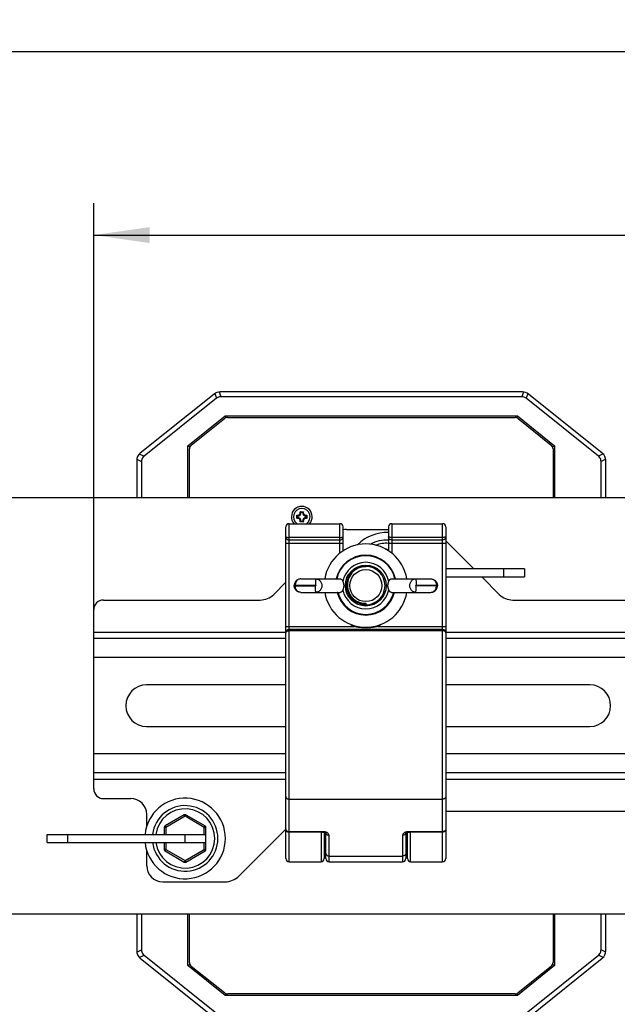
# Model space of a CAD drawing. Extents: x 0 to 420, y 0 to 297.
# Tile 18 of 77: x 152 to 190, y 32 to 93. Entities that reach past the tile are written whole.
import ezdxf

# ---------------------------------------------------------------- set-up
doc = ezdxf.new("R2010")
doc.units = 0
doc.header["$LTSCALE"] = 23.1
doc.layers.get('0').update_dxf_attribs({"linetype": 'CONTINUOUS'})
doc.layers.add('02___PRT_ALL_AXES', color=7, linetype='CONTINUOUS')
doc.layers.add('DIM_PILOTEES', color=7, linetype='CONTINUOUS')
doc.dimstyles.get("Standard").update_dxf_attribs({"dimtxt": 2.5, "dimasz": 2.5, "dimexe": 1.25, "dimexo": 0.625, "dimtad": 1, "dimcen": 2.5, "dimazin": 3, "dimtfac": 1, "dimtmove": 0, "dimatfit": 3})

# ---------------------------------------------------------------- blocks, each defined once
blk = doc.blocks.new('_FILLED')
at = {"color": 0, "linetype": 'BYBLOCK'}
blk.add_solid([(0, 0), (-1, 0.143), (-1, -0.143)], dxfattribs=at)
blk = doc.blocks.new('*D12')
at = {"layer": 'DIM_PILOTEES', "color": 2, "linetype": 'CONTINUOUS'}
for p, q in [((36.986, 54.8), (36.986, 93.411)), ((231.006, 53.56), (231.006, 93.411)), ((36.986, 91.411), (133.996, 91.411)), ((231.006, 91.411), (133.996, 91.411))]:
    blk.add_line(p, q, dxfattribs=at)
at = {"layer": 'DIM_PILOTEES', "color": 2, "linetype": 'CONTINUOUS', "xscale": 3.5, "yscale": 3.5, "zscale": 3.5, "rotation": 180}
blk.add_blockref('_FILLED', (36.986, 91.411), dxfattribs=at)
at = {"layer": 'DIM_PILOTEES', "color": 2, "linetype": 'CONTINUOUS', "xscale": 3.5, "yscale": 3.5, "zscale": 3.5}
blk.add_blockref('_FILLED', (231.006, 91.411), dxfattribs=at)
blk = doc.blocks.new('*D13')
at = {"layer": 'DIM_PILOTEES', "color": 2, "linetype": 'CONTINUOUS'}
for p, q in [((157.006, 53.56), (157.006, 81.955)), ((231.006, 53.56), (231.006, 81.955)), ((157.006, 79.955), (194.006, 79.955)), ((231.006, 79.955), (194.006, 79.955))]:
    blk.add_line(p, q, dxfattribs=at)
at = {"layer": 'DIM_PILOTEES', "color": 2, "linetype": 'CONTINUOUS', "xscale": 3.5, "yscale": 3.5, "zscale": 3.5, "rotation": 180}
blk.add_blockref('_FILLED', (157.006, 79.955), dxfattribs=at)
at = {"layer": 'DIM_PILOTEES', "color": 2, "linetype": 'CONTINUOUS', "xscale": 3.5, "yscale": 3.5, "zscale": 3.5}
blk.add_blockref('_FILLED', (231.006, 79.955), dxfattribs=at)

msp = doc.modelspace()

# ---------------------------------------------------------------- linework, layer by layer
at = {"color": 7, "linetype": 'CONTINUOUS'}
for p, q in [((164.836, 70.156), (164.941, 69.86)), ((183.796, 70.16), (164.897, 70.16)), ((183.857, 70.156), (183.752, 69.86)), ((164.522, 70.028), (159.912, 66.34)), ((164.676, 69.767), (160.146, 66.143)), ((164.571, 70.064), (164.676, 69.767)), ((183.752, 69.86), (164.941, 69.86)), ((184.122, 70.064), (184.017, 69.767)), ((188.547, 66.143), (184.017, 69.767)), ((188.781, 66.34), (184.171, 70.028)), ((162.886, 66.799), (165.213, 68.66)), ((163.099, 66.841), (165.166, 68.494)), ((165.213, 68.66), (183.48, 68.66)), ((165.254, 68.543), (165.213, 68.66)), ((165.353, 68.56), (183.34, 68.56)), ((183.439, 68.543), (183.48, 68.66)), ((183.48, 68.66), (185.806, 66.799)), ((183.527, 68.494), (185.594, 66.841)), ((162.886, 63.56), (162.886, 66.799)), ((162.886, 66.799), (163.016, 66.736)), ((162.986, 63.56), (162.986, 66.606)), ((185.677, 66.736), (185.806, 66.799)), ((185.706, 66.606), (185.706, 63.56)), ((185.806, 66.799), (185.806, 63.56)), ((159.686, 65.871), (159.686, 63.56)), ((159.692, 65.953), (159.986, 65.811)), ((159.851, 66.284), (160.146, 66.143)), ((159.986, 65.811), (159.986, 63.56)), ((188.842, 66.284), (188.547, 66.143)), ((189.001, 65.953), (188.706, 65.811)), ((188.706, 63.56), (188.706, 65.811)), ((189.006, 63.56), (189.006, 65.871)), ((34.606, 63.56), (233.406, 63.56)), ((169.693, 62.257), (169.693, 62.462)), ((169.7, 62.266), (169.693, 62.257)), ((169.706, 62.275), (169.7, 62.266)), ((169.735, 62.411), (169.735, 62.308)), ((169.904, 62.673), (170.109, 62.673)), ((170.058, 62.631), (169.955, 62.631)), ((170.278, 62.308), (170.278, 62.411)), ((170.32, 62.462), (170.32, 62.257)), ((169.006, 41.01), (169.006, 61.729)), ((169.206, 61.929), (172.386, 61.929)), ((169.206, 40.81), (169.206, 61.929)), ((169.913, 62.053), (169.904, 62.046)), ((170.109, 62.046), (169.904, 62.046)), ((169.922, 62.059), (169.913, 62.053)), ((169.955, 62.088), (170.058, 62.088)), ((172.386, 60.091), (172.386, 61.929)), ((172.586, 60.237), (172.586, 61.729)), ((172.796, 61.56), (175.426, 61.56)), ((175.426, 61.729), (175.426, 60.237)), ((175.626, 61.929), (178.806, 61.929)), ((175.626, 61.929), (175.626, 60.091)), ((178.806, 40.81), (178.806, 61.929)), ((179.006, 61.729), (179.006, 41.01)), ((172.386, 61.07), (169.206, 61.07)), ((172.386, 60.909), (169.206, 60.909)), ((178.806, 61.07), (175.626, 61.07)), ((178.806, 60.909), (175.626, 60.909)), ((169.006, 60.709), (172.586, 60.709)), ((175.331, 60.295), (175.349, 60.326)), ((175.426, 60.281), (175.349, 60.326)), ((175.426, 60.709), (179.006, 60.709)), ((179.006, 60.852), (180.755, 59.104)), ((173.89, 59.254), (174.006, 59.26)), ((183.919, 59.104), (179.006, 59.104)), ((182.619, 59.104), (182.619, 58.604)), ((183.919, 59.104), (183.919, 58.604)), ((169.936, 58.48), (172.412, 58.48)), ((175.601, 58.48), (178.077, 58.48)), ((179.006, 58.604), (183.919, 58.604)), ((181.255, 58.604), (182.348, 57.511)), ((168.25, 57.511), (169.006, 58.267)), ((169.536, 58.08), (170.857, 58.08)), ((169.536, 58.04), (169.536, 58.08)), ((169.536, 58.04), (170.857, 58.04)), ((169.597, 58.04), (169.597, 58.08)), ((172.588, 57.853), (172.573, 57.806)), ((175.44, 57.806), (175.425, 57.852)), ((177.156, 58.08), (178.477, 58.08)), ((178.477, 58.04), (177.156, 58.04)), ((178.416, 58.08), (178.416, 58.04)), ((178.477, 58.08), (178.477, 58.04)), ((169.936, 57.64), (172.412, 57.64)), ((172.187, 57.64), (172.186, 57.638)), ((172.186, 57.638), (172.188, 57.638)), ((172.188, 57.638), (172.189, 57.637)), ((172.189, 57.637), (172.191, 57.637)), ((172.191, 57.637), (172.193, 57.637)), ((172.2, 57.635), (172.202, 57.635)), ((172.202, 57.635), (172.204, 57.635)), ((172.204, 57.635), (172.205, 57.634)), ((172.205, 57.634), (172.206, 57.634)), ((172.205, 57.634), (172.205, 57.634)), ((172.206, 57.634), (172.207, 57.634)), ((172.207, 57.634), (172.208, 57.634)), ((172.208, 57.634), (172.209, 57.634)), ((172.209, 57.634), (172.21, 57.634)), ((172.21, 57.634), (172.21, 57.633)), ((172.21, 57.633), (172.211, 57.633)), ((172.211, 57.633), (172.212, 57.633)), ((172.212, 57.633), (172.213, 57.633)), ((172.212, 57.633), (172.212, 57.633)), ((172.213, 57.633), (172.214, 57.633)), ((172.213, 57.633), (172.213, 57.633)), ((172.214, 57.633), (172.215, 57.633)), ((172.214, 57.633), (172.214, 57.633)), ((172.215, 57.633), (172.216, 57.633)), ((172.215, 57.633), (172.215, 57.633)), ((172.216, 57.633), (172.217, 57.633)), ((172.216, 57.633), (172.216, 57.633)), ((172.217, 57.633), (172.218, 57.633)), ((172.217, 57.633), (172.217, 57.633)), ((172.217, 57.633), (172.217, 57.633)), ((172.218, 57.633), (172.219, 57.633)), ((172.218, 57.633), (172.218, 57.633)), ((172.219, 57.634), (172.22, 57.633)), ((172.219, 57.633), (172.22, 57.633)), ((172.219, 57.633), (172.219, 57.633)), ((172.219, 57.633), (172.219, 57.633)), ((172.262, 57.64), (172.22, 57.629)), ((172.22, 57.633), (172.224, 57.633)), ((172.22, 57.633), (172.22, 57.63)), ((175.601, 57.64), (178.077, 57.64)), ((175.751, 57.64), (175.793, 57.629)), ((175.789, 57.633), (175.793, 57.633)), ((175.793, 57.633), (175.794, 57.634)), ((175.793, 57.629), (175.793, 57.633)), ((175.803, 57.634), (175.804, 57.634)), ((175.812, 57.635), (175.821, 57.637)), ((175.826, 57.64), (175.827, 57.638)), ((157.606, 57.16), (167.402, 57.16)), ((174.006, 56.955), (174.006, 56.86)), ((183.196, 57.16), (204.817, 57.16)), ((157.006, 45.36), (157.006, 56.56)), ((169.006, 55.509), (173.264, 55.509)), ((173.264, 55.509), (173.291, 55.561)), ((174.749, 55.509), (174.722, 55.561)), ((174.749, 55.509), (179.006, 55.509)), ((157.006, 55.16), (169.006, 55.16)), ((169.006, 54.76), (157.006, 54.76)), ((178.806, 55.309), (169.206, 55.309)), ((178.806, 55.244), (169.206, 55.244)), ((179.006, 55.16), (209.006, 55.16)), ((209.006, 54.76), (179.006, 54.76)), ((169.006, 53.56), (157.006, 53.56)), ((209.006, 53.56), (179.006, 53.56)), ((169.006, 51.86), (160.306, 51.86)), ((188.006, 51.86), (179.006, 51.86)), ((160.306, 49.26), (169.006, 49.26)), ((179.006, 49.26), (188.006, 49.26)), ((169.006, 47.56), (157.006, 47.56)), ((209.006, 47.56), (179.006, 47.56)), ((169.006, 46.36), (157.006, 46.36)), ((209.006, 46.36), (179.006, 46.36)), ((157.006, 45.96), (169.006, 45.96)), ((179.006, 45.96), (209.006, 45.96)), ((157.606, 44.76), (159.314, 44.76)), ((169.206, 44.723), (178.806, 44.723)), ((160.314, 43.027), (160.314, 43.76)), ((162.664, 43.738), (161.464, 43.045)), ((162.714, 43.651), (162.664, 43.738)), ((162.714, 43.651), (162.764, 43.738)), ((162.764, 43.738), (163.964, 43.045)), ((209.006, 43.96), (179.006, 43.96)), ((162.714, 43.651), (161.514, 42.958)), ((163.91, 42.96), (162.714, 43.651)), ((154.094, 42.516), (164.01, 42.516)), ((154.094, 42.016), (154.094, 42.516)), ((155.394, 42.016), (155.394, 42.516)), ((161.514, 42.958), (161.414, 42.958)), ((161.414, 42.958), (161.414, 42.516)), ((161.514, 42.958), (161.464, 43.045)), ((161.514, 42.958), (161.514, 42.516)), ((162.714, 42.016), (162.714, 42.516)), ((163.91, 42.96), (163.96, 43.047)), ((163.91, 42.96), (164.01, 42.96)), ((163.91, 42.516), (163.91, 42.96)), ((164.01, 42.96), (164.014, 42.958)), ((164.01, 42.516), (164.01, 42.96)), ((164.014, 41.573), (164.014, 42.958)), ((169.01, 42.855), (166.065, 39.911)), ((171.306, 42.69), (169.206, 42.69)), ((171.306, 42.659), (169.206, 42.659)), ((171.206, 42.659), (171.206, 40.81)), ((171.306, 42.659), (171.306, 42.69)), ((171.406, 42.648), (171.406, 41.01)), ((171.506, 41.01), (171.506, 42.609)), ((171.51, 42.606), (171.51, 42.602)), ((171.706, 40.81), (171.706, 42.466)), ((176.306, 42.466), (176.306, 40.81)), ((176.503, 42.606), (176.503, 42.602)), ((176.506, 42.609), (176.506, 41.01)), ((176.606, 41.01), (176.606, 42.648)), ((178.806, 42.69), (176.706, 42.69)), ((176.706, 42.659), (176.706, 42.69)), ((178.806, 42.659), (176.706, 42.659)), ((176.806, 40.81), (176.806, 42.659)), ((154.094, 42.016), (164.01, 42.016)), ((161.414, 42.016), (161.414, 41.573)), ((161.514, 42.016), (161.514, 41.573)), ((163.91, 41.571), (163.91, 42.016)), ((164.01, 41.571), (164.01, 42.016)), ((171.406, 42.04), (171.506, 42.04)), ((176.506, 42.04), (176.606, 42.04)), ((160.314, 40.56), (160.314, 41.504)), ((161.514, 41.573), (161.414, 41.573)), ((161.514, 41.573), (161.464, 41.486)), ((161.464, 41.486), (162.664, 40.793)), ((161.514, 41.573), (162.714, 40.88)), ((162.714, 40.88), (163.91, 41.571)), ((162.764, 40.793), (163.964, 41.486)), ((163.91, 41.571), (164.01, 41.571)), ((163.91, 41.571), (163.96, 41.484)), ((164.01, 41.571), (164.014, 41.573)), ((162.714, 40.88), (162.664, 40.793)), ((162.714, 40.88), (162.764, 40.793)), ((169.206, 40.81), (171.206, 40.81)), ((171.706, 41.167), (176.306, 41.167)), ((171.706, 40.81), (176.306, 40.81)), ((176.806, 40.81), (178.806, 40.81)), ((161.314, 39.56), (165.217, 39.56)), ((64.778, 37.56), (203.235, 37.56)), ((159.686, 37.56), (159.686, 35.248)), ((159.986, 37.56), (159.986, 35.308)), ((162.886, 34.32), (162.886, 37.56)), ((162.986, 34.513), (162.986, 37.56)), ((185.706, 37.56), (185.706, 34.513)), ((185.806, 37.56), (185.806, 34.32)), ((188.706, 35.308), (188.706, 37.56)), ((189.006, 35.248), (189.006, 37.56)), ((159.692, 35.166), (159.986, 35.308)), ((189.001, 35.166), (188.706, 35.308)), ((159.851, 34.835), (160.146, 34.976)), ((159.912, 34.779), (164.522, 31.091)), ((160.146, 34.976), (164.676, 31.353)), ((184.017, 31.353), (188.547, 34.976)), ((184.171, 31.091), (188.781, 34.779)), ((188.842, 34.835), (188.547, 34.976)), ((163.016, 34.383), (162.886, 34.32)), ((165.213, 32.46), (162.886, 34.32)), ((165.166, 32.625), (163.099, 34.278)), ((185.806, 34.32), (183.48, 32.46)), ((185.594, 34.278), (183.527, 32.625)), ((185.806, 34.32), (185.677, 34.383)), ((165.254, 32.576), (165.213, 32.46)), ((183.48, 32.46), (165.213, 32.46)), ((183.34, 32.56), (165.353, 32.56)), ((183.48, 32.46), (183.439, 32.576))]:
    msp.add_line(p, q, dxfattribs=at)
for points in [[(164.941, 69.86), (164.892, 69.857), (164.845, 69.849), (164.8, 69.836), (164.757, 69.818), (164.715, 69.795), (164.676, 69.767)], [(184.017, 69.767), (183.978, 69.795), (183.936, 69.818), (183.893, 69.836), (183.848, 69.849), (183.801, 69.857), (183.752, 69.86)], [(160.146, 66.143), (160.097, 66.098), (160.058, 66.049), (160.027, 65.996), (160.005, 65.939), (159.991, 65.877), (159.986, 65.811)], [(188.706, 65.811), (188.701, 65.877), (188.688, 65.939), (188.666, 65.996), (188.635, 66.049), (188.596, 66.098), (188.547, 66.143)], [(169.706, 62.444), (169.7, 62.453), (169.693, 62.462)], [(169.72, 62.428), (169.713, 62.436), (169.706, 62.444)], [(169.72, 62.292), (169.713, 62.283), (169.706, 62.275)], [(169.735, 62.411), (169.728, 62.419), (169.72, 62.428)], [(169.735, 62.308), (169.728, 62.3), (169.72, 62.292)], [(169.922, 62.66), (169.913, 62.667), (169.904, 62.673)], [(169.938, 62.646), (169.93, 62.653), (169.922, 62.66)], [(169.955, 62.631), (169.947, 62.638), (169.938, 62.646)], [(170.058, 62.631), (170.066, 62.638), (170.074, 62.646)], [(170.074, 62.646), (170.083, 62.653), (170.091, 62.66)], [(170.091, 62.66), (170.1, 62.667), (170.109, 62.673)], [(170.278, 62.411), (170.285, 62.419), (170.293, 62.428)], [(170.278, 62.308), (170.285, 62.3), (170.293, 62.292)], [(170.293, 62.428), (170.3, 62.436), (170.307, 62.444)], [(170.293, 62.292), (170.3, 62.283), (170.307, 62.275)], [(170.307, 62.444), (170.313, 62.453), (170.32, 62.462)], [(170.307, 62.275), (170.313, 62.266), (170.32, 62.257)], [(169.938, 62.073), (169.93, 62.066), (169.922, 62.059)], [(169.955, 62.088), (169.947, 62.081), (169.938, 62.073)], [(170.058, 62.088), (170.066, 62.081), (170.074, 62.073)], [(170.074, 62.073), (170.083, 62.066), (170.091, 62.059)], [(170.091, 62.059), (170.1, 62.053), (170.109, 62.046)], [(169.006, 61.109), (169.009, 61.077), (169.016, 61.047), (169.028, 61.018), (169.045, 60.991), (169.065, 60.967), (169.089, 60.947), (169.116, 60.931), (169.145, 60.919), (169.175, 60.911), (169.206, 60.909)], [(169.006, 61.109), (169.009, 61.102), (169.016, 61.097), (169.028, 61.091), (169.044, 61.086), (169.065, 61.081), (169.089, 61.077), (169.116, 61.074), (169.145, 61.072), (169.175, 61.07), (169.206, 61.07)], [(172.386, 60.909), (172.418, 60.911), (172.448, 60.919), (172.477, 60.931), (172.504, 60.947), (172.528, 60.967), (172.548, 60.991), (172.565, 61.018), (172.577, 61.047), (172.584, 61.077), (172.586, 61.109)], [(172.386, 61.07), (172.418, 61.07), (172.448, 61.072), (172.477, 61.074), (172.504, 61.077), (172.528, 61.081), (172.548, 61.086), (172.565, 61.091), (172.577, 61.097), (172.584, 61.102), (172.586, 61.109)], [(175.626, 61.07), (175.595, 61.07), (175.565, 61.072), (175.536, 61.074), (175.509, 61.077), (175.485, 61.081), (175.464, 61.086), (175.448, 61.091), (175.436, 61.097), (175.429, 61.102), (175.426, 61.109)], [(175.626, 60.909), (175.595, 60.911), (175.565, 60.919), (175.536, 60.931), (175.509, 60.947), (175.485, 60.967), (175.465, 60.991), (175.448, 61.018), (175.436, 61.047), (175.429, 61.077), (175.426, 61.109)], [(179.006, 61.109), (179.004, 61.102), (178.997, 61.097), (178.985, 61.091), (178.968, 61.086), (178.948, 61.081), (178.924, 61.077), (178.897, 61.074), (178.868, 61.072), (178.838, 61.07), (178.806, 61.07)], [(179.006, 61.109), (179.004, 61.077), (178.997, 61.047), (178.985, 61.018), (178.968, 60.991), (178.948, 60.967), (178.924, 60.947), (178.897, 60.931), (178.868, 60.919), (178.838, 60.911), (178.806, 60.909)], [(174.006, 56.86), (173.889, 56.865), (173.771, 56.883), (173.655, 56.912), (173.541, 56.954), (173.432, 57.006), (173.33, 57.068), (173.236, 57.14), (173.15, 57.219), (173.072, 57.306), (173.004, 57.4), (172.944, 57.502), (172.894, 57.609), (172.855, 57.721), (172.827, 57.837), (172.811, 57.953), (172.807, 58.071), (172.813, 58.187), (172.831, 58.303), (172.86, 58.415), (172.9, 58.525), (172.951, 58.631), (173.012, 58.731), (173.082, 58.825), (173.161, 58.911), (173.248, 58.99), (173.343, 59.059), (173.444, 59.12), (173.551, 59.17), (173.662, 59.209), (173.775, 59.237), (173.89, 59.254)], [(174.006, 59.26), (173.884, 59.25), (173.763, 59.228), (173.644, 59.194), (173.529, 59.147), (173.419, 59.088), (173.316, 59.018), (173.223, 58.939), (173.138, 58.851), (173.064, 58.756), (173, 58.653), (172.947, 58.545), (172.905, 58.432), (172.876, 58.314), (172.858, 58.195), (172.854, 58.076), (172.861, 57.956), (172.882, 57.837), (172.914, 57.721), (172.959, 57.61), (173.015, 57.504), (173.08, 57.406), (173.155, 57.315), (173.239, 57.233), (173.332, 57.16), (173.434, 57.096), (173.542, 57.043), (173.655, 57.002), (173.772, 56.973), (173.889, 56.958), (174.006, 56.955)], [(169.936, 58.48), (169.895, 58.477), (169.854, 58.471), (169.813, 58.46), (169.774, 58.445), (169.737, 58.426), (169.701, 58.403), (169.668, 58.376), (169.638, 58.346), (169.611, 58.312), (169.587, 58.275), (169.568, 58.235), (169.553, 58.193), (169.542, 58.149), (169.537, 58.104), (169.536, 58.08)], [(169.936, 58.48), (169.898, 58.477), (169.861, 58.47), (169.824, 58.457), (169.789, 58.44), (169.756, 58.418), (169.725, 58.392), (169.696, 58.362), (169.671, 58.329), (169.649, 58.292), (169.631, 58.253), (169.616, 58.212), (169.606, 58.169), (169.599, 58.124), (169.597, 58.08)], [(170.893, 58.48), (170.889, 58.476), (170.884, 58.466), (170.879, 58.449), (170.875, 58.426), (170.871, 58.397), (170.868, 58.362), (170.864, 58.323), (170.862, 58.28), (170.86, 58.233), (170.858, 58.183), (170.857, 58.132), (170.857, 58.08)], [(170.893, 58.48), (170.934, 58.477), (170.975, 58.469), (171.014, 58.456), (171.052, 58.438), (171.087, 58.415), (171.121, 58.388), (171.151, 58.357), (171.178, 58.322), (171.202, 58.283), (171.222, 58.242), (171.238, 58.198), (171.249, 58.153), (171.256, 58.107), (171.258, 58.06), (171.256, 58.012), (171.249, 57.966), (171.238, 57.921), (171.222, 57.877), (171.202, 57.836), (171.178, 57.798), (171.151, 57.762), (171.121, 57.731), (171.087, 57.704), (171.052, 57.681), (171.014, 57.663), (170.975, 57.65), (170.934, 57.642), (170.893, 57.64)], [(172.412, 58.48), (172.434, 58.478), (172.455, 58.472), (172.473, 58.463), (172.49, 58.452), (172.505, 58.439), (172.518, 58.424), (172.53, 58.407), (172.541, 58.39), (172.55, 58.372), (172.559, 58.353), (172.566, 58.333), (172.573, 58.313)], [(175.44, 58.313), (175.446, 58.333), (175.454, 58.353), (175.462, 58.371), (175.472, 58.389), (175.482, 58.407), (175.494, 58.423), (175.508, 58.438), (175.523, 58.452), (175.54, 58.463), (175.558, 58.472), (175.579, 58.478), (175.601, 58.48)], [(177.12, 57.64), (177.079, 57.642), (177.038, 57.65), (176.999, 57.663), (176.961, 57.681), (176.926, 57.704), (176.892, 57.731), (176.862, 57.762), (176.835, 57.798), (176.811, 57.836), (176.791, 57.877), (176.775, 57.921), (176.764, 57.966), (176.757, 58.012), (176.755, 58.06), (176.757, 58.107), (176.764, 58.153), (176.775, 58.198), (176.791, 58.242), (176.811, 58.283), (176.835, 58.322), (176.862, 58.357), (176.892, 58.388), (176.926, 58.415), (176.961, 58.438), (176.999, 58.456), (177.038, 58.469), (177.079, 58.477), (177.12, 58.48)], [(177.12, 58.48), (177.124, 58.476), (177.129, 58.466), (177.134, 58.449), (177.138, 58.426), (177.142, 58.397), (177.145, 58.362), (177.149, 58.323), (177.151, 58.28), (177.153, 58.233), (177.155, 58.183), (177.156, 58.132), (177.156, 58.08)], [(178.077, 58.48), (178.118, 58.477), (178.159, 58.471), (178.2, 58.46), (178.239, 58.445), (178.276, 58.426), (178.312, 58.403), (178.345, 58.376), (178.375, 58.346), (178.402, 58.312), (178.426, 58.275), (178.445, 58.235), (178.46, 58.193), (178.471, 58.149), (178.476, 58.104), (178.477, 58.08)], [(178.077, 58.48), (178.115, 58.477), (178.152, 58.47), (178.189, 58.457), (178.224, 58.44), (178.257, 58.418), (178.288, 58.392), (178.317, 58.362), (178.342, 58.329), (178.364, 58.292), (178.382, 58.253), (178.397, 58.212), (178.407, 58.169), (178.414, 58.124), (178.416, 58.08)], [(169.936, 57.64), (169.895, 57.642), (169.854, 57.648), (169.813, 57.659), (169.774, 57.674), (169.737, 57.693), (169.701, 57.716), (169.668, 57.743), (169.638, 57.773), (169.611, 57.807), (169.587, 57.844), (169.568, 57.884), (169.553, 57.926), (169.542, 57.97), (169.537, 58.015), (169.536, 58.04)], [(169.936, 57.64), (169.898, 57.642), (169.861, 57.65), (169.824, 57.662), (169.789, 57.679), (169.756, 57.701), (169.725, 57.727), (169.696, 57.757), (169.671, 57.79), (169.649, 57.827), (169.631, 57.866), (169.616, 57.907), (169.606, 57.951), (169.599, 57.995), (169.597, 58.04)], [(170.857, 58.08), (170.86, 58.079), (170.863, 58.079), (170.866, 58.078), (170.869, 58.078), (170.872, 58.076), (170.875, 58.075), (170.877, 58.074), (170.88, 58.072), (170.882, 58.07), (170.883, 58.068), (170.884, 58.066), (170.885, 58.064), (170.886, 58.062), (170.886, 58.06), (170.886, 58.057), (170.885, 58.055), (170.884, 58.053), (170.883, 58.051), (170.882, 58.049), (170.88, 58.047), (170.877, 58.045), (170.875, 58.044), (170.872, 58.043), (170.869, 58.042), (170.866, 58.041), (170.863, 58.04), (170.86, 58.04), (170.857, 58.04)], [(170.893, 57.64), (170.889, 57.643), (170.884, 57.653), (170.879, 57.67), (170.875, 57.693), (170.871, 57.722), (170.868, 57.757), (170.864, 57.796), (170.862, 57.84), (170.86, 57.886), (170.858, 57.936), (170.857, 57.987), (170.857, 58.04)], [(172.573, 58.313), (172.588, 58.266), (172.597, 58.237), (172.606, 58.206), (172.613, 58.172), (172.619, 58.136), (172.623, 58.098), (172.624, 58.06)], [(172.624, 58.06), (172.623, 58.021), (172.619, 57.983), (172.613, 57.947), (172.606, 57.913), (172.597, 57.882), (172.588, 57.853)], [(175.389, 58.06), (175.389, 58.084), (175.391, 58.109), (175.394, 58.135), (175.398, 58.162), (175.404, 58.19), (175.41, 58.217), (175.418, 58.243), (175.426, 58.269), (175.433, 58.292), (175.44, 58.313)], [(175.425, 57.852), (175.42, 57.868), (175.415, 57.886), (175.41, 57.904), (175.405, 57.922), (175.401, 57.941), (175.398, 57.959), (175.395, 57.978), (175.392, 57.997), (175.39, 58.016), (175.389, 58.037), (175.389, 58.06)], [(177.12, 57.64), (177.124, 57.643), (177.129, 57.653), (177.134, 57.67), (177.138, 57.693), (177.142, 57.722), (177.145, 57.757), (177.149, 57.796), (177.151, 57.84), (177.153, 57.886), (177.155, 57.936), (177.156, 57.987), (177.156, 58.04)], [(177.156, 58.04), (177.153, 58.04), (177.15, 58.04), (177.147, 58.041), (177.144, 58.042), (177.141, 58.043), (177.138, 58.044), (177.136, 58.045), (177.133, 58.047), (177.131, 58.049), (177.13, 58.051), (177.129, 58.053), (177.128, 58.055), (177.127, 58.057), (177.127, 58.06), (177.127, 58.062), (177.128, 58.064), (177.129, 58.066), (177.13, 58.068), (177.131, 58.07), (177.133, 58.072), (177.136, 58.074), (177.138, 58.075), (177.141, 58.076), (177.144, 58.078), (177.147, 58.078), (177.15, 58.079), (177.153, 58.079), (177.156, 58.08)], [(178.077, 57.64), (178.115, 57.642), (178.152, 57.65), (178.189, 57.662), (178.224, 57.679), (178.257, 57.701), (178.288, 57.727), (178.317, 57.757), (178.342, 57.79), (178.364, 57.827), (178.382, 57.866), (178.397, 57.907), (178.407, 57.951), (178.414, 57.995), (178.416, 58.04)], [(178.077, 57.64), (178.118, 57.642), (178.159, 57.648), (178.2, 57.659), (178.239, 57.674), (178.276, 57.693), (178.312, 57.716), (178.345, 57.743), (178.375, 57.773), (178.402, 57.807), (178.426, 57.844), (178.445, 57.884), (178.46, 57.926), (178.471, 57.97), (178.476, 58.015), (178.477, 58.04)], [(172.193, 57.637), (172.196, 57.636), (172.2, 57.635)], [(172.573, 57.806), (172.565, 57.782), (172.556, 57.759), (172.545, 57.736), (172.532, 57.715), (172.518, 57.695), (172.502, 57.678), (172.483, 57.662), (172.462, 57.65), (172.438, 57.642), (172.412, 57.64)], [(175.601, 57.64), (175.579, 57.642), (175.558, 57.647), (175.54, 57.656), (175.523, 57.667), (175.508, 57.681), (175.495, 57.696), (175.483, 57.712), (175.472, 57.73), (175.462, 57.748), (175.454, 57.766), (175.446, 57.786), (175.44, 57.806)], [(175.793, 57.633), (175.794, 57.633), (175.794, 57.633), (175.794, 57.633), (175.795, 57.633), (175.795, 57.633), (175.796, 57.633), (175.796, 57.633), (175.797, 57.633), (175.797, 57.633), (175.797, 57.633), (175.798, 57.633), (175.799, 57.633), (175.799, 57.633), (175.8, 57.633), (175.8, 57.633), (175.801, 57.633), (175.802, 57.633), (175.802, 57.633), (175.803, 57.634)], [(175.804, 57.634), (175.804, 57.634), (175.805, 57.634), (175.806, 57.634), (175.807, 57.634), (175.808, 57.634), (175.809, 57.635), (175.81, 57.635), (175.812, 57.635)], [(175.821, 57.637), (175.822, 57.637), (175.824, 57.638), (175.826, 57.638), (175.827, 57.638)], [(175.827, 57.638), (175.828, 57.638), (175.832, 57.639), (175.837, 57.639), (175.841, 57.64), (175.842, 57.64)], [(174.749, 55.509), (174.717, 55.501), (174.684, 55.494), (174.649, 55.486), (174.612, 55.478), (174.573, 55.471), (174.532, 55.463), (174.488, 55.456), (174.441, 55.449), (174.391, 55.442), (174.339, 55.437), (174.284, 55.431), (174.228, 55.427), (174.17, 55.423), (174.111, 55.421), (174.051, 55.42), (173.991, 55.419), (173.931, 55.42), (173.873, 55.422), (173.815, 55.425), (173.758, 55.429), (173.703, 55.434), (173.651, 55.439), (173.601, 55.445), (173.553, 55.452), (173.509, 55.458), (173.467, 55.466), (173.428, 55.473), (173.391, 55.48), (173.357, 55.487), (173.324, 55.495), (173.294, 55.502), (173.264, 55.509)], [(169.006, 55.109), (169.009, 55.13), (169.016, 55.151), (169.028, 55.17), (169.045, 55.189), (169.065, 55.205), (169.089, 55.218), (169.116, 55.23), (169.145, 55.238), (169.175, 55.243), (169.206, 55.244)], [(179.006, 55.109), (179.004, 55.13), (178.997, 55.151), (178.985, 55.171), (178.968, 55.189), (178.948, 55.205), (178.924, 55.219), (178.897, 55.23), (178.868, 55.238), (178.838, 55.243), (178.806, 55.244)], [(169.006, 44.891), (169.01, 44.858), (169.022, 44.827), (169.04, 44.798), (169.065, 44.772), (169.095, 44.751), (169.13, 44.736), (169.167, 44.726), (169.206, 44.723)], [(179.006, 44.891), (179.003, 44.858), (178.991, 44.827), (178.973, 44.798), (178.948, 44.772), (178.918, 44.751), (178.883, 44.736), (178.846, 44.726), (178.806, 44.723)], [(164.01, 42.96), (164.009, 42.978), (164.004, 42.995), (163.997, 43.01), (163.987, 43.025), (163.975, 43.037), (163.96, 43.047)], [(169.006, 42.859), (169.009, 42.832), (169.016, 42.807), (169.028, 42.782), (169.045, 42.76), (169.065, 42.74), (169.089, 42.723), (169.116, 42.709), (169.145, 42.699), (169.175, 42.692), (169.206, 42.69)], [(169.006, 42.859), (169.009, 42.826), (169.018, 42.793), (169.031, 42.762), (169.05, 42.734), (169.074, 42.709), (169.102, 42.688), (169.134, 42.672), (169.168, 42.662), (169.206, 42.659)], [(171.367, 42.688), (171.346, 42.689), (171.326, 42.69), (171.306, 42.69)], [(171.306, 42.659), (171.335, 42.658), (171.369, 42.655), (171.4, 42.65), (171.428, 42.643), (171.453, 42.636), (171.474, 42.627), (171.491, 42.619), (171.504, 42.611)], [(171.482, 42.668), (171.458, 42.674), (171.434, 42.679), (171.411, 42.683), (171.388, 42.686), (171.367, 42.688)], [(171.706, 42.466), (171.703, 42.493), (171.696, 42.518), (171.683, 42.541), (171.667, 42.563), (171.649, 42.582), (171.628, 42.6), (171.605, 42.615), (171.582, 42.629), (171.557, 42.641), (171.532, 42.651), (171.507, 42.66), (171.482, 42.668)], [(171.504, 42.611), (171.512, 42.605), (171.515, 42.602)], [(171.51, 42.602), (171.522, 42.57), (171.54, 42.541), (171.565, 42.516), (171.595, 42.495), (171.63, 42.479), (171.667, 42.47), (171.706, 42.466)], [(176.531, 42.668), (176.506, 42.66), (176.481, 42.651), (176.456, 42.641), (176.431, 42.629), (176.408, 42.615), (176.385, 42.6), (176.364, 42.582), (176.346, 42.563), (176.33, 42.541), (176.317, 42.518), (176.31, 42.493), (176.306, 42.466)], [(176.503, 42.602), (176.491, 42.57), (176.473, 42.541), (176.448, 42.516), (176.418, 42.495), (176.383, 42.479), (176.346, 42.47), (176.306, 42.466)], [(176.5, 42.605), (176.499, 42.603), (176.498, 42.601), (176.501, 42.605)], [(176.501, 42.605), (176.509, 42.611), (176.522, 42.619), (176.54, 42.628), (176.562, 42.636), (176.587, 42.644), (176.616, 42.65), (176.647, 42.655), (176.682, 42.658), (176.706, 42.659)], [(176.646, 42.688), (176.625, 42.686), (176.602, 42.683), (176.579, 42.679), (176.555, 42.674), (176.531, 42.668)], [(176.706, 42.69), (176.687, 42.69), (176.667, 42.689), (176.646, 42.688)], [(179.006, 42.859), (179.004, 42.826), (178.995, 42.793), (178.982, 42.762), (178.963, 42.734), (178.939, 42.709), (178.911, 42.688), (178.879, 42.672), (178.845, 42.662), (178.806, 42.659)], [(179.006, 42.859), (179.004, 42.832), (178.997, 42.807), (178.985, 42.782), (178.968, 42.76), (178.948, 42.74), (178.924, 42.723), (178.897, 42.709), (178.868, 42.699), (178.838, 42.692), (178.806, 42.69)], [(163.96, 41.484), (163.975, 41.494), (163.987, 41.506), (163.997, 41.521), (164.004, 41.536), (164.009, 41.553), (164.01, 41.571)], [(171.506, 41.335), (171.51, 41.303), (171.522, 41.271), (171.54, 41.242), (171.565, 41.217), (171.595, 41.196), (171.63, 41.18), (171.667, 41.171), (171.706, 41.167)], [(176.506, 41.335), (176.503, 41.303), (176.491, 41.271), (176.473, 41.242), (176.448, 41.217), (176.418, 41.196), (176.383, 41.18), (176.346, 41.171), (176.306, 41.167)], [(159.986, 35.308), (159.991, 35.242), (160.005, 35.18), (160.027, 35.123), (160.058, 35.07), (160.097, 35.021), (160.146, 34.976)], [(188.547, 34.976), (188.596, 35.021), (188.635, 35.07), (188.666, 35.123), (188.688, 35.18), (188.701, 35.242), (188.706, 35.308)]]:
    msp.add_lwpolyline(points, dxfattribs=at)
msp.add_circle((174.006, 58.06), 1, dxfattribs=at)
for centre, radius, start, end in [((164.897, 69.56), 0.6, 90, 128.65981), ((183.796, 69.56), 0.6, 51.34019, 90), ((165.353, 68.26), 0.3, 90, 128.65981), ((183.34, 68.26), 0.3, 51.34019, 90), ((163.286, 66.606), 0.3, 128.65981, 180), ((185.406, 66.606), 0.3, 0, 51.34019), ((160.286, 65.871), 0.6, 128.65981, 180), ((188.406, 65.871), 0.6, 0, 51.34019), ((170.006, 62.36), 0.65, 318.29264, 221.7075), ((170.006, 62.36), 0.52, 304.11354, 235.88646), ((169.746, 62.62), 0.167, 251.30248, 18.69752), ((169.746, 62.1), 0.167, 341.30248, 108.69752), ((169.746, 62.62), 0.209, 266.91266, 3.08734), ((169.746, 62.1), 0.209, 356.91266, 93.08734), ((170.266, 62.62), 0.209, 176.91266, 273.08734), ((170.266, 62.1), 0.209, 86.91266, 183.08734), ((170.266, 62.62), 0.167, 161.30248, 288.69752), ((170.266, 62.1), 0.167, 71.30248, 198.69752), ((169.206, 61.729), 0.2, 90, 180), ((172.386, 61.729), 0.2, 0, 90), ((172.796, 60.36), 1.2, 90, 100.08646), ((175.626, 61.729), 0.2, 90, 180), ((178.806, 61.729), 0.2, 0, 90), ((175.299, 58.854), 2.518, 87.09717, 135.84902), ((175.299, 58.854), 2.05, 86.43317, 119.2446), ((175.299, 58.854), 1.85, 86.04645, 110.98639), ((175.299, 60.239), 0.1, 60, 109.26934), ((174.006, 58.06), 1.868, 12.99556, 167.00444), ((174.006, 58.06), 1.456, 10.03117, 169.96883), ((174.006, 58.06), 1.2, 270, 90), ((167.402, 58.36), 1.2, 270, 315), ((174.006, 58.06), 1.837, 193.53722, 346.4632), ((174.006, 58.06), 1.794, 193.53722, 346.46278), ((174.006, 58.06), 1.456, 190.03117, 349.96883), ((183.196, 58.36), 1.2, 225, 270), ((157.606, 56.56), 0.6, 90, 180), ((174.006, 56.949), 1.62, 233.80751, 242.73396), ((174.006, 56.949), 1.62, 297.26604, 306.19272), ((169.206, 55.109), 0.2, 90, 180), ((178.806, 55.109), 0.2, 0, 90), ((160.306, 50.56), 1.3, 90, 270), ((188.006, 50.56), 1.3, 270, 90), ((157.606, 45.36), 0.6, 180, 270), ((159.314, 43.76), 1, 0, 90), ((162.714, 42.266), 2.518, 185.69909, 174.30091), ((162.714, 42.266), 2.05, 187.00904, 172.99096), ((162.714, 42.266), 1.85, 187.76801, 172.23199), ((162.714, 43.651), 0.1, 60, 120), ((161.514, 42.958), 0.1, 120, 180), ((163.914, 42.958), 0.1, 0, 60), ((161.514, 41.573), 0.1, 180, 240), ((163.914, 41.573), 0.1, 300, 360), ((162.714, 40.88), 0.1, 240, 300), ((169.206, 41.01), 0.2, 180, 270), ((171.206, 41.01), 0.2, 270, 360), ((171.706, 41.01), 0.2, 180, 270), ((176.306, 41.01), 0.2, 270, 360), ((176.806, 41.01), 0.2, 180, 270), ((178.806, 41.01), 0.2, 270, 360), ((161.314, 40.56), 1, 180, 270), ((165.217, 40.76), 1.2, 270, 315), ((160.286, 35.248), 0.6, 180, 231.34019), ((188.406, 35.248), 0.6, 308.65981, 360), ((163.286, 34.513), 0.3, 180, 231.34019), ((185.406, 34.513), 0.3, 308.65981, 360), ((165.353, 32.86), 0.3, 231.34019, 270), ((183.34, 32.86), 0.3, 270, 308.65981)]:
    msp.add_arc(centre, radius, start, end, dxfattribs=at)
at = {"layer": '02___PRT_ALL_AXES', "color": 7, "linetype": 'CONTINUOUS'}
msp.add_circle((174.006, 58.06), 1.277, dxfattribs=at)
for radius, start, end in [(2.6, 9.29892, 170.70108), (1.9, 12.77193, 167.22807), (2.6, 189.29892, 350.70108)]:
    msp.add_arc((174.006, 58.06), radius, start, end, dxfattribs=at)

# ---------------------------------------------------------------- dimensions: what is measured, and where the dimension line sits
at = {"layer": 'DIM_PILOTEES', "color": 2, "linetype": 'CONTINUOUS'}
for base, p2, picture, middle in [((36.986, 91.411), (36.986, 54.8), '*D12', (125.843, 91.411)), ((157.006, 79.955), (157.006, 53.56), '*D13', (195.041, 79.955))]:
    dim = msp.add_linear_dim(base=base, p1=(231.006, 53.56), p2=p2, angle=180, dimstyle='Standard', dxfattribs=at)
    dim.commit()
    dim.dimension.update_dxf_attribs({"geometry": picture, "text_midpoint": middle, "dimtype": 128})

doc.saveas('drawing.dxf')
